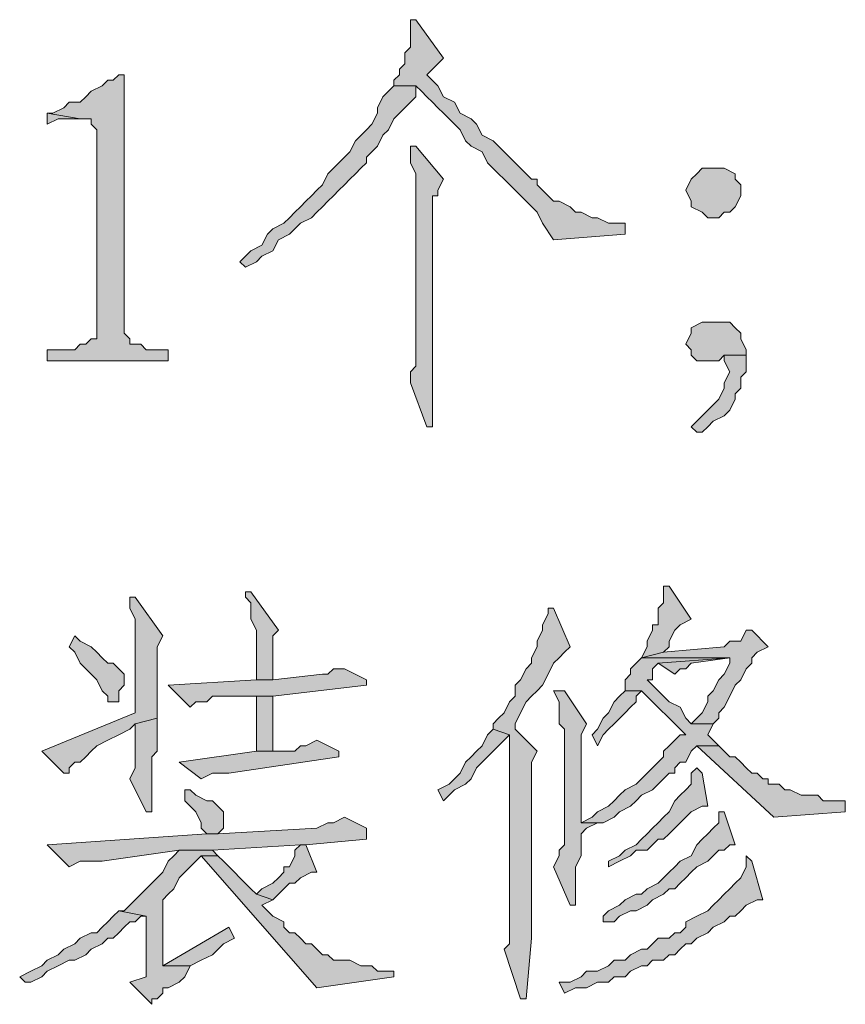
# Model space of a CAD drawing. Extents: x 566443 to 590371, y 3845226 to 3876576.
# Tile 53 of 221: x 586472 to 586478, y 3853860 to 3853868. Entities that reach past the tile are written whole.
import ezdxf

# ---------------------------------------------------------------- set-up
doc = ezdxf.new("R2010")
doc.units = 0
doc.layers.add('C00-00-00', color=7, linetype='CONTINUOUS')

msp = doc.modelspace()

# ---------------------------------------------------------------- hatches: boundary and pattern name
at = {"layer": 'C00-00-00'}
h = msp.add_hatch(color=256, dxfattribs=at)
h.dxf.hatch_style = 2
h.paths.add_polyline_path([(586474.8689, 3853867.7963), (586474.8266, 3853867.7963), (586474.8266, 3853867.7116), (586474.8266, 3853867.5846), (586474.7842, 3853867.5423), (586474.7842, 3853867.4576), (586474.7419, 3853867.4153), (586474.7419, 3853867.3729), (586474.6996, 3853867.3306), (586474.6996, 3853867.2883), (586474.8689, 3853867.2883), (586474.9112, 3853867.2459), (586474.9536, 3853867.2036), (586474.9959, 3853867.1613), (586475.0382, 3853867.1189), (586475.0806, 3853867.0766), (586475.1229, 3853867.0343), (586475.1652, 3853866.9919), (586475.2076, 3853866.9496), (586475.2499, 3853866.8649), (586475.2922, 3853866.8226), (586475.3769, 3853866.7803), (586475.4192, 3853866.6956), (586475.5039, 3853866.6109), (586475.5462, 3853866.5686), (586475.6309, 3853866.4839), (586475.7156, 3853866.3993), (586475.8002, 3853866.3146), (586475.8426, 3853866.2299), (586475.9272, 3853866.1029), (586476.4776, 3853866.1453), (586476.4776, 3853866.2299), (586476.3929, 3853866.2299), (586476.3506, 3853866.2299), (586476.2659, 3853866.2723), (586476.2236, 3853866.2723), (586476.1389, 3853866.3146), (586476.0966, 3853866.3146), (586476.0542, 3853866.3569), (586475.9696, 3853866.3993), (586475.9272, 3853866.3993), (586475.8849, 3853866.4416), (586475.8426, 3853866.4839), (586475.8002, 3853866.5263), (586475.8002, 3853866.5686), (586475.7579, 3853866.5686), (586475.7156, 3853866.6109), (586475.6732, 3853866.6533), (586475.6309, 3853866.6956), (586475.5886, 3853866.7379), (586475.5462, 3853866.7803), (586475.5039, 3853866.8226), (586475.4616, 3853866.8649), (586475.3769, 3853866.9073), (586475.3346, 3853866.9919), (586475.2922, 3853867.0343), (586475.2076, 3853867.0766), (586475.1652, 3853867.1613), (586475.0806, 3853867.2036), (586475.0382, 3853867.2883), (586474.9536, 3853867.3729), (586474.9959, 3853867.4153), (586475.0382, 3853867.4576), (586475.0806, 3853867.4999)])
h = msp.add_hatch(color=256, dxfattribs=at)
h.dxf.hatch_style = 2
h.paths.add_polyline_path([(586472.6252, 3853867.3729), (586472.5829, 3853867.3729), (586472.5406, 3853867.3306), (586472.4982, 3853867.3306), (586472.4559, 3853867.2883), (586472.3712, 3853867.2459), (586472.3289, 3853867.2036), (586472.2866, 3853867.1613), (586472.2019, 3853867.1613), (586472.1596, 3853867.1189), (586472.0749, 3853867.0766), (586472.0326, 3853867.0766), (586472.2866, 3853867.0343), (586472.3712, 3853867.0343), (586472.3712, 3853866.9919), (586472.4136, 3853866.9496), (586472.4136, 3853865.3409), (586472.3712, 3853865.3409), (586472.3289, 3853865.2986), (586472.2866, 3853865.2986), (586472.2442, 3853865.2563), (586472.0326, 3853865.2563), (586472.0326, 3853865.1716), (586472.9639, 3853865.1716), (586472.9639, 3853865.2563), (586472.7946, 3853865.2563), (586472.7522, 3853865.2986), (586472.6676, 3853865.2986), (586472.6676, 3853865.3409), (586472.6252, 3853865.3833)])
h = msp.add_hatch(color=256, dxfattribs=at)
h.dxf.hatch_style = 2
h.paths.add_polyline_path([(586474.6996, 3853867.2883), (586474.6572, 3853867.2459), (586474.6149, 3853867.2036), (586474.5726, 3853867.1189), (586474.5726, 3853867.0766), (586474.5302, 3853866.9919), (586474.4879, 3853866.9496), (586474.4032, 3853866.8649), (586474.3609, 3853866.7803), (586474.3186, 3853866.7379), (586474.2762, 3853866.6956), (586474.2339, 3853866.6533), (586474.1916, 3853866.6109), (586474.1492, 3853866.5263), (586474.1069, 3853866.4839), (586474.0646, 3853866.4416), (586474.0222, 3853866.3993), (586473.9799, 3853866.3569), (586473.9376, 3853866.3146), (586473.8952, 3853866.2723), (586473.8529, 3853866.2299), (586473.7682, 3853866.1876), (586473.7259, 3853866.1453), (586473.6836, 3853866.0606), (586473.5989, 3853866.0183), (586473.5566, 3853865.9759), (586473.5142, 3853865.9336), (586473.5566, 3853865.8913), (586473.6412, 3853865.9336), (586473.6836, 3853865.9759), (586473.7682, 3853866.0183), (586473.8106, 3853866.1029), (586473.8952, 3853866.1453), (586473.9376, 3853866.1876), (586473.9799, 3853866.2299), (586474.0646, 3853866.2723), (586474.1069, 3853866.3146), (586474.1492, 3853866.3569), (586474.1916, 3853866.3993), (586474.2339, 3853866.4416), (586474.2762, 3853866.4839), (586474.3186, 3853866.5263), (586474.3609, 3853866.5686), (586474.4032, 3853866.6109), (586474.4456, 3853866.6533), (586474.4879, 3853866.6956), (586474.4879, 3853866.7379), (586474.5302, 3853866.7803), (586474.5726, 3853866.8226), (586474.6149, 3853866.9073), (586474.6572, 3853866.9496), (586474.6996, 3853867.0343), (586474.7419, 3853867.0766), (586474.7842, 3853867.1189), (586474.8266, 3853867.1613), (586474.8689, 3853867.2036), (586474.8689, 3853867.2883)])
h = msp.add_hatch(color=256, dxfattribs=at)
h.dxf.hatch_style = 2
h.paths.add_polyline_path([(586472.0326, 3853867.0766), (586472.0326, 3853866.9919), (586472.1172, 3853867.0343), (586472.2866, 3853867.0343)])
h = msp.add_hatch(color=256, dxfattribs=at)
h.dxf.hatch_style = 2
h.paths.add_polyline_path([(586474.8689, 3853866.8226), (586474.8266, 3853866.8226), (586474.8266, 3853866.7803), (586474.8266, 3853866.6956), (586474.8689, 3853866.6109), (586474.8689, 3853865.2139), (586474.8689, 3853865.1716), (586474.8689, 3853865.1293), (586474.8266, 3853865.0869), (586474.8266, 3853865.0023), (586474.9536, 3853864.6636), (586474.9959, 3853864.6636), (586474.9959, 3853864.7483), (586474.9959, 3853866.4416), (586475.0382, 3853866.4416), (586475.0382, 3853866.4839), (586475.0806, 3853866.5686)])
h = msp.add_hatch(color=256, dxfattribs=at)
h.dxf.hatch_style = 2
h.paths.add_polyline_path([(586477.1549, 3853866.6533), (586477.0702, 3853866.6533), (586477.0279, 3853866.6109), (586476.9856, 3853866.5686), (586476.9432, 3853866.4839), (586476.9856, 3853866.3993), (586476.9856, 3853866.3569), (586477.0702, 3853866.3146), (586477.1126, 3853866.2723), (586477.1972, 3853866.2723), (586477.2396, 3853866.3146), (586477.2819, 3853866.3146), (586477.3242, 3853866.3569), (586477.3666, 3853866.4416), (586477.3666, 3853866.5263), (586477.3242, 3853866.5686), (586477.3242, 3853866.6109), (586477.2396, 3853866.6533)])
h = msp.add_hatch(color=256, dxfattribs=at)
h.dxf.hatch_style = 2
h.paths.add_polyline_path([(586477.1549, 3853865.4679), (586477.0702, 3853865.4679), (586476.9856, 3853865.4256), (586476.9856, 3853865.3833), (586476.9432, 3853865.2986), (586476.9856, 3853865.2563), (586476.9856, 3853865.2139), (586477.0279, 3853865.1716), (586477.1972, 3853865.1716), (586477.2396, 3853865.2139), (586477.4089, 3853865.2139), (586477.4089, 3853865.2563), (586477.3666, 3853865.3409), (586477.3666, 3853865.3833), (586477.3242, 3853865.4256), (586477.2819, 3853865.4679)])
h = msp.add_hatch(color=256, dxfattribs=at)
h.dxf.hatch_style = 2
h.paths.add_polyline_path([(586477.4089, 3853865.2139), (586477.2396, 3853865.2139), (586477.2396, 3853865.1716), (586477.2819, 3853865.0869), (586477.2396, 3853865.0023), (586477.2396, 3853864.9599), (586477.1972, 3853864.8753), (586477.1549, 3853864.8329), (586477.1126, 3853864.7906), (586477.0702, 3853864.7483), (586477.0279, 3853864.7059), (586476.9856, 3853864.6636), (586477.0279, 3853864.6213), (586477.0702, 3853864.6213), (586477.1126, 3853864.6636), (586477.1549, 3853864.7059), (586477.2396, 3853864.7483), (586477.2819, 3853864.7906), (586477.3242, 3853864.8753), (586477.3242, 3853864.9176), (586477.3666, 3853864.9599), (586477.3666, 3853865.0446), (586477.4089, 3853865.0869), (586477.4089, 3853865.1293)])
h = msp.add_hatch(color=256, dxfattribs=at)
h.dxf.hatch_style = 2
h.paths.add_polyline_path([(586473.5989, 3853863.3936), (586473.5566, 3853863.3936), (586473.5566, 3853863.3513), (586473.5989, 3853863.3089), (586473.5989, 3853863.1819), (586473.6412, 3853863.0973), (586473.6412, 3853862.7163), (586473.7682, 3853862.7163), (586473.7682, 3853863.0549), (586473.8106, 3853863.0973)])
h = msp.add_hatch(color=256, dxfattribs=at)
h.dxf.hatch_style = 2
h.paths.add_polyline_path([(586476.8162, 3853863.4359), (586476.7739, 3853863.4359), (586476.7739, 3853863.3936), (586476.7739, 3853863.3089), (586476.7316, 3853863.2666), (586476.7316, 3853863.1396), (586476.6892, 3853863.1396), (586476.6892, 3853863.0973), (586476.6469, 3853863.0126), (586476.6469, 3853862.9703), (586476.6046, 3853862.8856), (586476.7739, 3853862.9279), (586476.8162, 3853862.9703), (586476.8162, 3853863.0126), (586476.8586, 3853863.0973), (586476.9009, 3853863.1396), (586476.9856, 3853863.1819)])
h = msp.add_hatch(color=256, dxfattribs=at)
h.dxf.hatch_style = 2
h.paths.add_polyline_path([(586472.7099, 3853863.3513), (586472.6676, 3853863.3513), (586472.6676, 3853863.2666), (586472.7099, 3853863.1819), (586472.7099, 3853862.4623), (586471.9902, 3853862.1659), (586472.1596, 3853861.9966), (586472.2019, 3853861.9966), (586472.2019, 3853862.0389), (586472.2442, 3853862.0813), (586472.2866, 3853862.0813), (586472.3289, 3853862.1236), (586472.3712, 3853862.1659), (586472.4136, 3853862.2083), (586472.4982, 3853862.2506), (586472.5829, 3853862.2929), (586472.6676, 3853862.3353), (586472.7099, 3853862.3776), (586472.8792, 3853862.4199), (586472.8792, 3853862.9703), (586472.9216, 3853863.0549)])
h = msp.add_hatch(color=256, dxfattribs=at)
h.dxf.hatch_style = 2
h.paths.add_polyline_path([(586475.8849, 3853863.2666), (586475.8849, 3853863.2243), (586475.8426, 3853863.1396), (586475.8426, 3853863.0973), (586475.8002, 3853863.0126), (586475.8002, 3853862.9703), (586475.7579, 3853862.8856), (586475.7579, 3853862.8433), (586475.7156, 3853862.8009), (586475.6732, 3853862.7163), (586475.6309, 3853862.6739), (586475.6309, 3853862.5893), (586475.5886, 3853862.5469), (586475.5462, 3853862.4623), (586475.5039, 3853862.4199), (586475.4616, 3853862.3776), (586475.4616, 3853862.3353), (586475.5886, 3853862.2929), (586475.5886, 3853862.0389), (586475.5886, 3853861.9543), (586475.5886, 3853860.6843), (586475.5462, 3853860.6419), (586475.6732, 3853860.2609), (586475.7156, 3853860.2609), (586475.7579, 3853860.7266), (586475.7579, 3853862.0813), (586475.8002, 3853862.1659), (586475.6309, 3853862.3353), (586475.6309, 3853862.3776), (586475.6732, 3853862.4623), (586475.7156, 3853862.5469), (586475.7579, 3853862.5893), (586475.8002, 3853862.6316), (586475.8426, 3853862.6739), (586475.8849, 3853862.7586), (586475.9272, 3853862.8433), (586475.9696, 3853862.8856), (586476.0119, 3853862.9279), (586476.0542, 3853862.9703), (586475.9272, 3853863.2666)])
h = msp.add_hatch(color=256, dxfattribs=at)
h.dxf.hatch_style = 2
h.paths.add_polyline_path([(586477.4512, 3853863.0973), (586477.4089, 3853863.0973), (586477.3666, 3853863.0126), (586477.2819, 3853863.0126), (586477.2396, 3853862.9703), (586476.7739, 3853862.9279), (586476.6046, 3853862.8856), (586477.2819, 3853862.8856), (586477.2819, 3853862.8433), (586477.2396, 3853862.7586), (586477.1972, 3853862.7163), (586477.1549, 3853862.6316), (586477.1126, 3853862.5893), (586477.1126, 3853862.5469), (586477.0702, 3853862.4623), (586477.0279, 3853862.4199), (586476.9856, 3853862.3776), (586477.1549, 3853862.3776), (586477.1972, 3853862.4199), (586477.1972, 3853862.4623), (586477.2396, 3853862.5046), (586477.2819, 3853862.5893), (586477.3242, 3853862.6739), (586477.3666, 3853862.7163), (586477.4089, 3853862.8009), (586477.4512, 3853862.8433), (586477.4512, 3853862.8856), (586477.4936, 3853862.9279), (586477.5782, 3853862.9703)])
h = msp.add_hatch(color=256, dxfattribs=at)
h.dxf.hatch_style = 2
h.paths.add_polyline_path([(586472.2442, 3853863.0549), (586472.2019, 3853862.9703), (586472.2442, 3853862.9279), (586472.2866, 3853862.8433), (586472.3289, 3853862.8009), (586472.3712, 3853862.7586), (586472.4136, 3853862.7163), (586472.4559, 3853862.6316), (586472.4982, 3853862.5893), (586472.4982, 3853862.5469), (586472.5829, 3853862.5469), (586472.5829, 3853862.6316), (586472.6252, 3853862.6739), (586472.6252, 3853862.7586), (586472.5829, 3853862.8009), (586472.5406, 3853862.8433), (586472.4982, 3853862.8433), (586472.4559, 3853862.8856), (586472.4136, 3853862.9279), (586472.3712, 3853862.9703), (586472.2866, 3853863.0126)])
h = msp.add_hatch(color=256, dxfattribs=at)
h.dxf.hatch_style = 2
h.paths.add_polyline_path([(586476.6046, 3853862.8856), (586476.5622, 3853862.8433), (586476.5199, 3853862.8009), (586476.5199, 3853862.7586), (586476.4776, 3853862.7163), (586476.4776, 3853862.6316), (586476.6046, 3853862.6316), (586476.9432, 3853862.2929), (586476.9009, 3853862.2929), (586476.8586, 3853862.2506), (586476.8162, 3853862.2083), (586476.7739, 3853862.1659), (586476.7739, 3853862.1236), (586476.7316, 3853862.0813), (586476.6892, 3853862.0389), (586476.6469, 3853861.9966), (586476.6046, 3853861.9543), (586476.5622, 3853861.9119), (586476.4776, 3853861.8696), (586476.4352, 3853861.8273), (586476.3929, 3853861.7849), (586476.3506, 3853861.7426), (586476.2659, 3853861.7003), (586476.2236, 3853861.6579), (586476.1389, 3853861.6156), (586476.2659, 3853861.6156), (586476.3082, 3853861.6156), (586476.3929, 3853861.6579), (586476.4352, 3853861.7003), (586476.5199, 3853861.7426), (586476.5622, 3853861.7849), (586476.6046, 3853861.8273), (586476.6892, 3853861.8696), (586476.7316, 3853861.9119), (586476.7739, 3853861.9543), (586476.8162, 3853861.9966), (586476.8586, 3853861.9966), (586476.8586, 3853862.0389), (586476.9009, 3853862.0813), (586476.9432, 3853862.0813), (586476.9856, 3853862.1659), (586477.0279, 3853862.2083), (586477.1972, 3853862.2083), (586477.1126, 3853862.2929), (586477.1549, 3853862.3776), (586476.9856, 3853862.3776), (586476.9432, 3853862.4199), (586476.9009, 3853862.5046), (586476.8162, 3853862.5469), (586476.7316, 3853862.6316), (586476.6892, 3853862.6739), (586476.6469, 3853862.7163), (586476.6892, 3853862.7163), (586476.6892, 3853862.8009), (586476.7316, 3853862.8433), (586477.2819, 3853862.8856)])
h = msp.add_hatch(color=256, dxfattribs=at)
h.dxf.hatch_style = 2
h.paths.add_polyline_path([(586477.2819, 3853862.8856), (586476.7316, 3853862.8433), (586476.8586, 3853862.7586), (586476.9009, 3853862.8009), (586476.9432, 3853862.8009), (586476.9856, 3853862.8433)])
h = msp.add_hatch(color=256, dxfattribs=at)
h.dxf.hatch_style = 2
h.paths.add_polyline_path([(586474.3186, 3853862.8009), (586474.2339, 3853862.8009), (586474.1916, 3853862.7586), (586474.1492, 3853862.7586), (586473.7682, 3853862.7163), (586473.6412, 3853862.7163), (586472.9639, 3853862.6739), (586473.1332, 3853862.5046), (586473.1756, 3853862.5469), (586473.2602, 3853862.5469), (586473.3026, 3853862.5893), (586473.7682, 3853862.5893), (586474.4879, 3853862.6739), (586474.4879, 3853862.7163)])
h = msp.add_hatch(color=256, dxfattribs=at)
h.dxf.hatch_style = 2
h.paths.add_polyline_path([(586473.7682, 3853862.5893), (586473.6412, 3853862.5893), (586473.6412, 3853862.1659), (586473.7682, 3853862.1659), (586473.7682, 3853862.2083)])
h = msp.add_hatch(color=256, dxfattribs=at)
h.dxf.hatch_style = 2
h.paths.add_polyline_path([(586476.0119, 3853862.6316), (586475.9272, 3853862.6316), (586475.9696, 3853862.5469), (586475.9696, 3853862.3776), (586476.0119, 3853862.3353), (586476.0119, 3853861.4463), (586475.9696, 3853861.4039), (586475.9696, 3853861.3616), (586475.9272, 3853861.2769), (586476.0542, 3853860.9806), (586476.0966, 3853860.9806), (586476.0966, 3853861.2769), (586476.1389, 3853861.3616), (586476.1389, 3853861.5309), (586476.1812, 3853861.5733), (586476.2659, 3853861.6156), (586476.1389, 3853861.6156), (586476.1389, 3853861.6579), (586476.1389, 3853862.2929), (586476.1812, 3853862.3776)])
h = msp.add_hatch(color=256, dxfattribs=at)
h.dxf.hatch_style = 2
h.paths.add_polyline_path([(586476.4776, 3853862.6316), (586476.4352, 3853862.5893), (586476.3929, 3853862.5469), (586476.3506, 3853862.4623), (586476.3082, 3853862.4199), (586476.2659, 3853862.3353), (586476.2236, 3853862.2929), (586476.2659, 3853862.2083), (586476.3082, 3853862.2929), (586476.3506, 3853862.3353), (586476.3929, 3853862.3776), (586476.4776, 3853862.4623), (586476.5199, 3853862.5046), (586476.5622, 3853862.5469), (586476.5622, 3853862.5893), (586476.6046, 3853862.6316)])
h = msp.add_hatch(color=256, dxfattribs=at)
h.dxf.hatch_style = 2
h.paths.add_polyline_path([(586472.8792, 3853862.4199), (586472.7099, 3853862.3776), (586472.7099, 3853862.0389), (586472.6676, 3853861.9543), (586472.7946, 3853861.7003), (586472.8369, 3853861.7003), (586472.8369, 3853861.7849), (586472.8369, 3853862.1236), (586472.8792, 3853862.1659)])
h = msp.add_hatch(color=256, dxfattribs=at)
h.dxf.hatch_style = 2
h.paths.add_polyline_path([(586475.4616, 3853862.3353), (586475.4192, 3853862.2929), (586475.3769, 3853862.2083), (586475.3346, 3853862.1659), (586475.2922, 3853862.1236), (586475.2499, 3853862.0813), (586475.2076, 3853861.9966), (586475.1652, 3853861.9543), (586475.1229, 3853861.9119), (586475.0382, 3853861.8696), (586475.0806, 3853861.7849), (586475.1229, 3853861.8273), (586475.1652, 3853861.8696), (586475.2499, 3853861.9119), (586475.2922, 3853861.9543), (586475.3346, 3853862.0389), (586475.3769, 3853862.0813), (586475.4192, 3853862.1236), (586475.4616, 3853862.1659), (586475.5039, 3853862.2083), (586475.5462, 3853862.2506), (586475.5886, 3853862.2929)])
h = msp.add_hatch(color=256, dxfattribs=at)
h.dxf.hatch_style = 2
h.paths.add_polyline_path([(586474.1069, 3853862.2506), (586474.0222, 3853862.2083), (586473.9799, 3853862.2083), (586473.9376, 3853862.1659), (586473.6412, 3853862.1659), (586473.0486, 3853862.0813), (586473.2179, 3853861.9543), (586473.3026, 3853861.9966), (586473.4296, 3853861.9966), (586474.2762, 3853862.1236), (586474.2762, 3853862.1659)])
h = msp.add_hatch(color=256, dxfattribs=at)
h.dxf.hatch_style = 2
h.paths.add_polyline_path([(586477.1972, 3853862.2083), (586477.0279, 3853862.2083), (586477.6206, 3853861.6579), (586478.1709, 3853861.7003), (586478.1709, 3853861.7849), (586478.0862, 3853861.7849), (586478.0016, 3853861.7849), (586477.9592, 3853861.8273), (586477.8322, 3853861.8273), (586477.7476, 3853861.8696), (586477.7052, 3853861.8696), (586477.6629, 3853861.9119), (586477.5782, 3853861.9119), (586477.5782, 3853861.9543), (586477.5359, 3853861.9543), (586477.4936, 3853861.9966), (586477.4512, 3853861.9966), (586477.4089, 3853862.0389), (586477.3666, 3853862.0813), (586477.3242, 3853862.1236), (586477.2819, 3853862.1236), (586477.2396, 3853862.1659)])
h = msp.add_hatch(color=256, dxfattribs=at)
h.dxf.hatch_style = 2
h.paths.add_polyline_path([(586477.0279, 3853862.0389), (586476.9856, 3853861.9966), (586476.9856, 3853861.9119), (586476.9432, 3853861.8696), (586476.9009, 3853861.8273), (586476.8586, 3853861.7849), (586476.8162, 3853861.7003), (586476.7739, 3853861.6579), (586476.7316, 3853861.6156), (586476.6892, 3853861.5733), (586476.6469, 3853861.5309), (586476.6046, 3853861.4886), (586476.5622, 3853861.4463), (586476.4776, 3853861.4039), (586476.4352, 3853861.3616), (586476.3506, 3853861.3193), (586476.3506, 3853861.2769), (586476.4352, 3853861.3193), (586476.5199, 3853861.3616), (586476.5622, 3853861.4039), (586476.6469, 3853861.4039), (586476.6892, 3853861.4463), (586476.7316, 3853861.4886), (586476.7739, 3853861.4886), (586476.8162, 3853861.5309), (586476.8586, 3853861.5733), (586476.9009, 3853861.6156), (586476.9432, 3853861.6579), (586476.9856, 3853861.7003), (586477.0702, 3853861.7426), (586477.1126, 3853861.7426), (586477.0702, 3853861.9966)])
h = msp.add_hatch(color=256, dxfattribs=at)
h.dxf.hatch_style = 2
h.paths.add_polyline_path([(586473.1332, 3853861.8696), (586473.0909, 3853861.8696), (586473.0909, 3853861.7849), (586473.1332, 3853861.7426), (586473.1756, 3853861.7003), (586473.2179, 3853861.6156), (586473.2179, 3853861.5733), (586473.2602, 3853861.5309), (586473.3449, 3853861.5309), (586473.3872, 3853861.5733), (586473.3872, 3853861.7003), (586473.3449, 3853861.7426), (586473.3026, 3853861.7849), (586473.2602, 3853861.7849), (586473.1756, 3853861.8273)])
h = msp.add_hatch(color=256, dxfattribs=at)
h.dxf.hatch_style = 2
h.paths.add_polyline_path([(586474.3186, 3853861.6579), (586474.2339, 3853861.6156), (586474.1916, 3853861.6156), (586474.1069, 3853861.5733), (586473.3449, 3853861.5309), (586473.2602, 3853861.5309), (586472.0326, 3853861.4463), (586472.2019, 3853861.2769), (586472.2866, 3853861.3193), (586472.4559, 3853861.3193), (586473.0486, 3853861.4039), (586473.3026, 3853861.4039), (586473.9799, 3853861.4463), (586474.0222, 3853861.4463), (586474.4879, 3853861.4886), (586474.4879, 3853861.5733)])
h = msp.add_hatch(color=256, dxfattribs=at)
h.dxf.hatch_style = 2
h.paths.add_polyline_path([(586477.1972, 3853861.7003), (586477.1972, 3853861.6156), (586477.1549, 3853861.5733), (586477.1126, 3853861.5309), (586477.0702, 3853861.4886), (586477.0279, 3853861.4463), (586476.9856, 3853861.3616), (586476.9009, 3853861.3193), (586476.8586, 3853861.2769), (586476.8162, 3853861.2346), (586476.7739, 3853861.1923), (586476.7316, 3853861.1499), (586476.6469, 3853861.1076), (586476.6046, 3853861.0653), (586476.5622, 3853861.0653), (586476.4776, 3853861.0229), (586476.4352, 3853860.9806), (586476.3506, 3853860.9383), (586476.3082, 3853860.8959), (586476.3082, 3853860.8536), (586476.3929, 3853860.8536), (586476.4352, 3853860.8959), (586476.5199, 3853860.9383), (586476.5622, 3853860.9383), (586476.6469, 3853860.9806), (586476.6892, 3853861.0229), (586476.7739, 3853861.0653), (586476.8162, 3853861.1076), (586476.8586, 3853861.1076), (586476.9009, 3853861.1499), (586476.9432, 3853861.1923), (586476.9856, 3853861.2346), (586477.0279, 3853861.2769), (586477.1126, 3853861.3193), (586477.1549, 3853861.3616), (586477.1972, 3853861.4039), (586477.2396, 3853861.4039), (586477.2819, 3853861.4463), (586477.3242, 3853861.4463), (586477.2396, 3853861.7003)])
h = msp.add_hatch(color=256, dxfattribs=at)
h.dxf.hatch_style = 2
h.paths.add_polyline_path([(586474.0222, 3853861.4463), (586473.9799, 3853861.4463), (586473.9376, 3853861.4039), (586473.9376, 3853861.3616), (586473.8952, 3853861.2769), (586473.8529, 3853861.2769), (586473.8529, 3853861.2346), (586473.8106, 3853861.1923), (586473.7682, 3853861.1499), (586473.6836, 3853861.1076), (586473.6412, 3853861.0653), (586473.7682, 3853861.0229), (586473.8106, 3853861.0653), (586473.8529, 3853861.1076), (586473.8952, 3853861.1499), (586473.9376, 3853861.1499), (586473.9799, 3853861.1923), (586474.0646, 3853861.2346), (586474.1069, 3853861.2346)])
h = msp.add_hatch(color=256, dxfattribs=at)
h.dxf.hatch_style = 2
h.paths.add_polyline_path([(586473.3026, 3853861.4039), (586473.0486, 3853861.4039), (586473.0062, 3853861.3616), (586472.9639, 3853861.3193), (586472.9216, 3853861.2346), (586472.8792, 3853861.1923), (586472.8369, 3853861.1499), (586472.7946, 3853861.1076), (586472.7099, 3853861.0229), (586472.6676, 3853860.9806), (586472.6252, 3853860.9383), (586472.5829, 3853860.9383), (586472.7946, 3853860.8959), (586472.7946, 3853860.4303), (586472.6676, 3853860.3879), (586472.8369, 3853860.2186), (586472.8369, 3853860.2609), (586472.8792, 3853860.2609), (586472.9216, 3853860.3033), (586472.9216, 3853860.3456), (586472.9639, 3853860.3456), (586473.0486, 3853860.3879), (586473.0909, 3853860.4303), (586473.1332, 3853860.5149), (586472.9216, 3853860.5149), (586472.9216, 3853861.0229), (586472.9639, 3853861.0653), (586473.0062, 3853861.1076), (586473.0486, 3853861.1923), (586473.0909, 3853861.2346), (586473.1332, 3853861.2769), (586473.1756, 3853861.3193), (586473.2179, 3853861.3616), (586473.3449, 3853861.3616)])
h = msp.add_hatch(color=256, dxfattribs=at)
h.dxf.hatch_style = 2
h.paths.add_polyline_path([(586473.3449, 3853861.3616), (586473.2179, 3853861.3616), (586474.1069, 3853860.3456), (586474.6996, 3853860.4303), (586474.6996, 3853860.4726), (586474.6572, 3853860.4726), (586474.5726, 3853860.4726), (586474.5302, 3853860.5149), (586474.4456, 3853860.5149), (586474.3609, 3853860.5573), (586474.2339, 3853860.5573), (586474.1916, 3853860.5996), (586474.1492, 3853860.5996), (586474.1069, 3853860.6419), (586474.0646, 3853860.6843), (586474.0222, 3853860.6843), (586473.9799, 3853860.7266), (586473.9376, 3853860.7689), (586473.8952, 3853860.7689), (586473.8529, 3853860.8113), (586473.8529, 3853860.8536), (586473.7682, 3853860.8959), (586473.7259, 3853860.9383), (586473.6836, 3853860.9806), (586473.7682, 3853861.0229), (586473.6412, 3853861.0653), (586473.5989, 3853861.1076), (586473.5142, 3853861.1923), (586473.4719, 3853861.2346), (586473.3872, 3853861.3193)])
h = msp.add_hatch(color=256, dxfattribs=at)
h.dxf.hatch_style = 2
h.paths.add_polyline_path([(586477.4089, 3853861.3616), (586477.4089, 3853861.2769), (586477.3666, 3853861.1923), (586477.3242, 3853861.1499), (586477.2819, 3853861.1076), (586477.2396, 3853861.0653), (586477.1972, 3853861.0229), (586477.1549, 3853860.9806), (586477.1126, 3853860.9383), (586477.0279, 3853860.8959), (586476.9432, 3853860.8536), (586476.9432, 3853860.8113), (586476.9009, 3853860.7689), (586476.8586, 3853860.7689), (586476.8162, 3853860.7266), (586476.7316, 3853860.7266), (586476.6892, 3853860.6843), (586476.6469, 3853860.6419), (586476.6046, 3853860.6419), (586476.5199, 3853860.5996), (586476.4776, 3853860.5573), (586476.3929, 3853860.5573), (586476.3506, 3853860.5149), (586476.2659, 3853860.4726), (586476.1812, 3853860.4726), (586476.1389, 3853860.4303), (586476.0542, 3853860.3879), (586475.9696, 3853860.3879), (586476.0119, 3853860.3033), (586476.0966, 3853860.3456), (586476.1812, 3853860.3456), (586476.2659, 3853860.3879), (586476.3506, 3853860.3879), (586476.3929, 3853860.4303), (586476.4776, 3853860.4303), (586476.5199, 3853860.4726), (586476.6046, 3853860.5149), (586476.6469, 3853860.5149), (586476.6892, 3853860.5573), (586476.7739, 3853860.5573), (586476.8162, 3853860.5996), (586476.8586, 3853860.5996), (586476.9009, 3853860.6419), (586476.9432, 3853860.6843), (586476.9856, 3853860.6843), (586477.0279, 3853860.7266), (586477.1126, 3853860.7689), (586477.1549, 3853860.8113), (586477.2396, 3853860.8536), (586477.2819, 3853860.8959), (586477.3242, 3853860.8959), (586477.3666, 3853860.9383), (586477.4089, 3853860.9806), (586477.4936, 3853861.0229), (586477.5359, 3853861.0229), (586477.4512, 3853861.3193)])
h = msp.add_hatch(color=256, dxfattribs=at)
h.dxf.hatch_style = 2
h.paths.add_polyline_path([(586472.5829, 3853860.9383), (586472.5406, 3853860.8959), (586472.4982, 3853860.8536), (586472.4559, 3853860.8113), (586472.4136, 3853860.7689), (586472.3712, 3853860.7689), (586472.2866, 3853860.7266), (586472.2442, 3853860.6843), (586472.1596, 3853860.6419), (586472.1172, 3853860.5996), (586472.0326, 3853860.5573), (586471.9902, 3853860.5149), (586471.9056, 3853860.4726), (586471.8209, 3853860.4303), (586471.8632, 3853860.3879), (586471.9056, 3853860.3879), (586471.9902, 3853860.4303), (586472.0326, 3853860.4726), (586472.1172, 3853860.5149), (586472.2019, 3853860.5573), (586472.2442, 3853860.5573), (586472.3289, 3853860.5996), (586472.3712, 3853860.6419), (586472.4559, 3853860.6843), (586472.4982, 3853860.7266), (586472.5406, 3853860.7266), (586472.5829, 3853860.7689), (586472.6252, 3853860.8113), (586472.6676, 3853860.8536), (586472.7099, 3853860.8536), (586472.7522, 3853860.8959), (586472.7946, 3853860.8959)])
h = msp.add_hatch(color=256, dxfattribs=at)
h.dxf.hatch_style = 2
h.paths.add_polyline_path([(586473.4296, 3853860.8113), (586472.9216, 3853860.5149), (586473.1332, 3853860.5149), (586473.2179, 3853860.5573), (586473.3026, 3853860.5996), (586473.3872, 3853860.6843), (586473.4719, 3853860.7266)])

# ---------------------------------------------------------------- linework, layer by layer
at = {"layer": 'C00-00-00', "lineweight": 0}
for points in [[(586474.8689, 3853867.7963), (586474.8266, 3853867.7963), (586474.8266, 3853867.7116), (586474.8266, 3853867.5846), (586474.7842, 3853867.5423), (586474.7842, 3853867.4576), (586474.7419, 3853867.4153), (586474.7419, 3853867.3729), (586474.6996, 3853867.3306), (586474.6996, 3853867.2883), (586474.8689, 3853867.2883), (586474.9112, 3853867.2459), (586474.9536, 3853867.2036), (586474.9959, 3853867.1613), (586475.0382, 3853867.1189), (586475.0806, 3853867.0766), (586475.1229, 3853867.0343), (586475.1652, 3853866.9919), (586475.2076, 3853866.9496), (586475.2499, 3853866.8649), (586475.2922, 3853866.8226), (586475.3769, 3853866.7803), (586475.4192, 3853866.6956), (586475.5039, 3853866.6109), (586475.5462, 3853866.5686), (586475.6309, 3853866.4839), (586475.7156, 3853866.3993), (586475.8002, 3853866.3146), (586475.8426, 3853866.2299), (586475.9272, 3853866.1029), (586476.4776, 3853866.1453), (586476.4776, 3853866.2299), (586476.3929, 3853866.2299), (586476.3506, 3853866.2299), (586476.2659, 3853866.2723), (586476.2236, 3853866.2723), (586476.1389, 3853866.3146), (586476.0966, 3853866.3146), (586476.0542, 3853866.3569), (586475.9696, 3853866.3993), (586475.9272, 3853866.3993), (586475.8849, 3853866.4416), (586475.8426, 3853866.4839), (586475.8002, 3853866.5263), (586475.8002, 3853866.5686), (586475.7579, 3853866.5686), (586475.7156, 3853866.6109), (586475.6732, 3853866.6533), (586475.6309, 3853866.6956), (586475.5886, 3853866.7379), (586475.5462, 3853866.7803), (586475.5039, 3853866.8226), (586475.4616, 3853866.8649), (586475.3769, 3853866.9073), (586475.3346, 3853866.9919), (586475.2922, 3853867.0343), (586475.2076, 3853867.0766), (586475.1652, 3853867.1613), (586475.0806, 3853867.2036), (586475.0382, 3853867.2883), (586474.9536, 3853867.3729), (586474.9959, 3853867.4153), (586475.0382, 3853867.4576), (586475.0806, 3853867.4999)], [(586472.6252, 3853867.3729), (586472.5829, 3853867.3729), (586472.5406, 3853867.3306), (586472.4982, 3853867.3306), (586472.4559, 3853867.2883), (586472.3712, 3853867.2459), (586472.3289, 3853867.2036), (586472.2866, 3853867.1613), (586472.2019, 3853867.1613), (586472.1596, 3853867.1189), (586472.0749, 3853867.0766), (586472.0326, 3853867.0766), (586472.2866, 3853867.0343), (586472.3712, 3853867.0343), (586472.3712, 3853866.9919), (586472.4136, 3853866.9496), (586472.4136, 3853865.3409), (586472.3712, 3853865.3409), (586472.3289, 3853865.2986), (586472.2866, 3853865.2986), (586472.2442, 3853865.2563), (586472.0326, 3853865.2563), (586472.0326, 3853865.1716), (586472.9639, 3853865.1716), (586472.9639, 3853865.2563), (586472.7946, 3853865.2563), (586472.7522, 3853865.2986), (586472.6676, 3853865.2986), (586472.6676, 3853865.3409), (586472.6252, 3853865.3833)], [(586474.6996, 3853867.2883), (586474.6572, 3853867.2459), (586474.6149, 3853867.2036), (586474.5726, 3853867.1189), (586474.5726, 3853867.0766), (586474.5302, 3853866.9919), (586474.4879, 3853866.9496), (586474.4032, 3853866.8649), (586474.3609, 3853866.7803), (586474.3186, 3853866.7379), (586474.2762, 3853866.6956), (586474.2339, 3853866.6533), (586474.1916, 3853866.6109), (586474.1492, 3853866.5263), (586474.1069, 3853866.4839), (586474.0646, 3853866.4416), (586474.0222, 3853866.3993), (586473.9799, 3853866.3569), (586473.9376, 3853866.3146), (586473.8952, 3853866.2723), (586473.8529, 3853866.2299), (586473.7682, 3853866.1876), (586473.7259, 3853866.1453), (586473.6836, 3853866.0606), (586473.5989, 3853866.0183), (586473.5566, 3853865.9759), (586473.5142, 3853865.9336), (586473.5566, 3853865.8913), (586473.6412, 3853865.9336), (586473.6836, 3853865.9759), (586473.7682, 3853866.0183), (586473.8106, 3853866.1029), (586473.8952, 3853866.1453), (586473.9376, 3853866.1876), (586473.9799, 3853866.2299), (586474.0646, 3853866.2723), (586474.1069, 3853866.3146), (586474.1492, 3853866.3569), (586474.1916, 3853866.3993), (586474.2339, 3853866.4416), (586474.2762, 3853866.4839), (586474.3186, 3853866.5263), (586474.3609, 3853866.5686), (586474.4032, 3853866.6109), (586474.4456, 3853866.6533), (586474.4879, 3853866.6956), (586474.4879, 3853866.7379), (586474.5302, 3853866.7803), (586474.5726, 3853866.8226), (586474.6149, 3853866.9073), (586474.6572, 3853866.9496), (586474.6996, 3853867.0343), (586474.7419, 3853867.0766), (586474.7842, 3853867.1189), (586474.8266, 3853867.1613), (586474.8689, 3853867.2036), (586474.8689, 3853867.2883)], [(586472.0326, 3853867.0766), (586472.0326, 3853866.9919), (586472.1172, 3853867.0343), (586472.2866, 3853867.0343)], [(586474.8689, 3853866.8226), (586474.8266, 3853866.8226), (586474.8266, 3853866.7803), (586474.8266, 3853866.6956), (586474.8689, 3853866.6109), (586474.8689, 3853865.2139), (586474.8689, 3853865.1716), (586474.8689, 3853865.1293), (586474.8266, 3853865.0869), (586474.8266, 3853865.0023), (586474.9536, 3853864.6636), (586474.9959, 3853864.6636), (586474.9959, 3853864.7483), (586474.9959, 3853866.4416), (586475.0382, 3853866.4416), (586475.0382, 3853866.4839), (586475.0806, 3853866.5686)], [(586477.1549, 3853866.6533), (586477.0702, 3853866.6533), (586477.0279, 3853866.6109), (586476.9856, 3853866.5686), (586476.9432, 3853866.4839), (586476.9856, 3853866.3993), (586476.9856, 3853866.3569), (586477.0702, 3853866.3146), (586477.1126, 3853866.2723), (586477.1972, 3853866.2723), (586477.2396, 3853866.3146), (586477.2819, 3853866.3146), (586477.3242, 3853866.3569), (586477.3666, 3853866.4416), (586477.3666, 3853866.5263), (586477.3242, 3853866.5686), (586477.3242, 3853866.6109), (586477.2396, 3853866.6533)], [(586477.1549, 3853865.4679), (586477.0702, 3853865.4679), (586476.9856, 3853865.4256), (586476.9856, 3853865.3833), (586476.9432, 3853865.2986), (586476.9856, 3853865.2563), (586476.9856, 3853865.2139), (586477.0279, 3853865.1716), (586477.1972, 3853865.1716), (586477.2396, 3853865.2139), (586477.4089, 3853865.2139), (586477.4089, 3853865.2563), (586477.3666, 3853865.3409), (586477.3666, 3853865.3833), (586477.3242, 3853865.4256), (586477.2819, 3853865.4679)], [(586477.4089, 3853865.2139), (586477.2396, 3853865.2139), (586477.2396, 3853865.1716), (586477.2819, 3853865.0869), (586477.2396, 3853865.0023), (586477.2396, 3853864.9599), (586477.1972, 3853864.8753), (586477.1549, 3853864.8329), (586477.1126, 3853864.7906), (586477.0702, 3853864.7483), (586477.0279, 3853864.7059), (586476.9856, 3853864.6636), (586477.0279, 3853864.6213), (586477.0702, 3853864.6213), (586477.1126, 3853864.6636), (586477.1549, 3853864.7059), (586477.2396, 3853864.7483), (586477.2819, 3853864.7906), (586477.3242, 3853864.8753), (586477.3242, 3853864.9176), (586477.3666, 3853864.9599), (586477.3666, 3853865.0446), (586477.4089, 3853865.0869), (586477.4089, 3853865.1293)], [(586473.5989, 3853863.3936), (586473.5566, 3853863.3936), (586473.5566, 3853863.3513), (586473.5989, 3853863.3089), (586473.5989, 3853863.1819), (586473.6412, 3853863.0973), (586473.6412, 3853862.7163), (586473.7682, 3853862.7163), (586473.7682, 3853863.0549), (586473.8106, 3853863.0973)], [(586476.8162, 3853863.4359), (586476.7739, 3853863.4359), (586476.7739, 3853863.3936), (586476.7739, 3853863.3089), (586476.7316, 3853863.2666), (586476.7316, 3853863.1396), (586476.6892, 3853863.1396), (586476.6892, 3853863.0973), (586476.6469, 3853863.0126), (586476.6469, 3853862.9703), (586476.6046, 3853862.8856), (586476.7739, 3853862.9279), (586476.8162, 3853862.9703), (586476.8162, 3853863.0126), (586476.8586, 3853863.0973), (586476.9009, 3853863.1396), (586476.9856, 3853863.1819)], [(586472.7099, 3853863.3513), (586472.6676, 3853863.3513), (586472.6676, 3853863.2666), (586472.7099, 3853863.1819), (586472.7099, 3853862.4623), (586471.9902, 3853862.1659), (586472.1596, 3853861.9966), (586472.2019, 3853861.9966), (586472.2019, 3853862.0389), (586472.2442, 3853862.0813), (586472.2866, 3853862.0813), (586472.3289, 3853862.1236), (586472.3712, 3853862.1659), (586472.4136, 3853862.2083), (586472.4982, 3853862.2506), (586472.5829, 3853862.2929), (586472.6676, 3853862.3353), (586472.7099, 3853862.3776), (586472.8792, 3853862.4199), (586472.8792, 3853862.9703), (586472.9216, 3853863.0549)], [(586475.8849, 3853863.2666), (586475.8849, 3853863.2243), (586475.8426, 3853863.1396), (586475.8426, 3853863.0973), (586475.8002, 3853863.0126), (586475.8002, 3853862.9703), (586475.7579, 3853862.8856), (586475.7579, 3853862.8433), (586475.7156, 3853862.8009), (586475.6732, 3853862.7163), (586475.6309, 3853862.6739), (586475.6309, 3853862.5893), (586475.5886, 3853862.5469), (586475.5462, 3853862.4623), (586475.5039, 3853862.4199), (586475.4616, 3853862.3776), (586475.4616, 3853862.3353), (586475.5886, 3853862.2929), (586475.5886, 3853862.0389), (586475.5886, 3853861.9543), (586475.5886, 3853860.6843), (586475.5462, 3853860.6419), (586475.6732, 3853860.2609), (586475.7156, 3853860.2609), (586475.7579, 3853860.7266), (586475.7579, 3853862.0813), (586475.8002, 3853862.1659), (586475.6309, 3853862.3353), (586475.6309, 3853862.3776), (586475.6732, 3853862.4623), (586475.7156, 3853862.5469), (586475.7579, 3853862.5893), (586475.8002, 3853862.6316), (586475.8426, 3853862.6739), (586475.8849, 3853862.7586), (586475.9272, 3853862.8433), (586475.9696, 3853862.8856), (586476.0119, 3853862.9279), (586476.0542, 3853862.9703), (586475.9272, 3853863.2666)], [(586477.4512, 3853863.0973), (586477.4089, 3853863.0973), (586477.3666, 3853863.0126), (586477.2819, 3853863.0126), (586477.2396, 3853862.9703), (586476.7739, 3853862.9279), (586476.6046, 3853862.8856), (586477.2819, 3853862.8856), (586477.2819, 3853862.8433), (586477.2396, 3853862.7586), (586477.1972, 3853862.7163), (586477.1549, 3853862.6316), (586477.1126, 3853862.5893), (586477.1126, 3853862.5469), (586477.0702, 3853862.4623), (586477.0279, 3853862.4199), (586476.9856, 3853862.3776), (586477.1549, 3853862.3776), (586477.1972, 3853862.4199), (586477.1972, 3853862.4623), (586477.2396, 3853862.5046), (586477.2819, 3853862.5893), (586477.3242, 3853862.6739), (586477.3666, 3853862.7163), (586477.4089, 3853862.8009), (586477.4512, 3853862.8433), (586477.4512, 3853862.8856), (586477.4936, 3853862.9279), (586477.5782, 3853862.9703)], [(586472.2442, 3853863.0549), (586472.2019, 3853862.9703), (586472.2442, 3853862.9279), (586472.2866, 3853862.8433), (586472.3289, 3853862.8009), (586472.3712, 3853862.7586), (586472.4136, 3853862.7163), (586472.4559, 3853862.6316), (586472.4982, 3853862.5893), (586472.4982, 3853862.5469), (586472.5829, 3853862.5469), (586472.5829, 3853862.6316), (586472.6252, 3853862.6739), (586472.6252, 3853862.7586), (586472.5829, 3853862.8009), (586472.5406, 3853862.8433), (586472.4982, 3853862.8433), (586472.4559, 3853862.8856), (586472.4136, 3853862.9279), (586472.3712, 3853862.9703), (586472.2866, 3853863.0126)], [(586476.6046, 3853862.8856), (586476.5622, 3853862.8433), (586476.5199, 3853862.8009), (586476.5199, 3853862.7586), (586476.4776, 3853862.7163), (586476.4776, 3853862.6316), (586476.6046, 3853862.6316), (586476.9432, 3853862.2929), (586476.9009, 3853862.2929), (586476.8586, 3853862.2506), (586476.8162, 3853862.2083), (586476.7739, 3853862.1659), (586476.7739, 3853862.1236), (586476.7316, 3853862.0813), (586476.6892, 3853862.0389), (586476.6469, 3853861.9966), (586476.6046, 3853861.9543), (586476.5622, 3853861.9119), (586476.4776, 3853861.8696), (586476.4352, 3853861.8273), (586476.3929, 3853861.7849), (586476.3506, 3853861.7426), (586476.2659, 3853861.7003), (586476.2236, 3853861.6579), (586476.1389, 3853861.6156), (586476.2659, 3853861.6156), (586476.3082, 3853861.6156), (586476.3929, 3853861.6579), (586476.4352, 3853861.7003), (586476.5199, 3853861.7426), (586476.5622, 3853861.7849), (586476.6046, 3853861.8273), (586476.6892, 3853861.8696), (586476.7316, 3853861.9119), (586476.7739, 3853861.9543), (586476.8162, 3853861.9966), (586476.8586, 3853861.9966), (586476.8586, 3853862.0389), (586476.9009, 3853862.0813), (586476.9432, 3853862.0813), (586476.9856, 3853862.1659), (586477.0279, 3853862.2083), (586477.1972, 3853862.2083), (586477.1126, 3853862.2929), (586477.1549, 3853862.3776), (586476.9856, 3853862.3776), (586476.9432, 3853862.4199), (586476.9009, 3853862.5046), (586476.8162, 3853862.5469), (586476.7316, 3853862.6316), (586476.6892, 3853862.6739), (586476.6469, 3853862.7163), (586476.6892, 3853862.7163), (586476.6892, 3853862.8009), (586476.7316, 3853862.8433), (586477.2819, 3853862.8856)], [(586477.2819, 3853862.8856), (586476.7316, 3853862.8433), (586476.8586, 3853862.7586), (586476.9009, 3853862.8009), (586476.9432, 3853862.8009), (586476.9856, 3853862.8433)], [(586474.3186, 3853862.8009), (586474.2339, 3853862.8009), (586474.1916, 3853862.7586), (586474.1492, 3853862.7586), (586473.7682, 3853862.7163), (586473.6412, 3853862.7163), (586472.9639, 3853862.6739), (586473.1332, 3853862.5046), (586473.1756, 3853862.5469), (586473.2602, 3853862.5469), (586473.3026, 3853862.5893), (586473.7682, 3853862.5893), (586474.4879, 3853862.6739), (586474.4879, 3853862.7163)], [(586473.7682, 3853862.5893), (586473.6412, 3853862.5893), (586473.6412, 3853862.1659), (586473.7682, 3853862.1659), (586473.7682, 3853862.2083)], [(586476.0119, 3853862.6316), (586475.9272, 3853862.6316), (586475.9696, 3853862.5469), (586475.9696, 3853862.3776), (586476.0119, 3853862.3353), (586476.0119, 3853861.4463), (586475.9696, 3853861.4039), (586475.9696, 3853861.3616), (586475.9272, 3853861.2769), (586476.0542, 3853860.9806), (586476.0966, 3853860.9806), (586476.0966, 3853861.2769), (586476.1389, 3853861.3616), (586476.1389, 3853861.5309), (586476.1812, 3853861.5733), (586476.2659, 3853861.6156), (586476.1389, 3853861.6156), (586476.1389, 3853861.6579), (586476.1389, 3853862.2929), (586476.1812, 3853862.3776)], [(586476.4776, 3853862.6316), (586476.4352, 3853862.5893), (586476.3929, 3853862.5469), (586476.3506, 3853862.4623), (586476.3082, 3853862.4199), (586476.2659, 3853862.3353), (586476.2236, 3853862.2929), (586476.2659, 3853862.2083), (586476.3082, 3853862.2929), (586476.3506, 3853862.3353), (586476.3929, 3853862.3776), (586476.4776, 3853862.4623), (586476.5199, 3853862.5046), (586476.5622, 3853862.5469), (586476.5622, 3853862.5893), (586476.6046, 3853862.6316)], [(586472.8792, 3853862.4199), (586472.7099, 3853862.3776), (586472.7099, 3853862.0389), (586472.6676, 3853861.9543), (586472.7946, 3853861.7003), (586472.8369, 3853861.7003), (586472.8369, 3853861.7849), (586472.8369, 3853862.1236), (586472.8792, 3853862.1659)], [(586475.4616, 3853862.3353), (586475.4192, 3853862.2929), (586475.3769, 3853862.2083), (586475.3346, 3853862.1659), (586475.2922, 3853862.1236), (586475.2499, 3853862.0813), (586475.2076, 3853861.9966), (586475.1652, 3853861.9543), (586475.1229, 3853861.9119), (586475.0382, 3853861.8696), (586475.0806, 3853861.7849), (586475.1229, 3853861.8273), (586475.1652, 3853861.8696), (586475.2499, 3853861.9119), (586475.2922, 3853861.9543), (586475.3346, 3853862.0389), (586475.3769, 3853862.0813), (586475.4192, 3853862.1236), (586475.4616, 3853862.1659), (586475.5039, 3853862.2083), (586475.5462, 3853862.2506), (586475.5886, 3853862.2929)], [(586474.1069, 3853862.2506), (586474.0222, 3853862.2083), (586473.9799, 3853862.2083), (586473.9376, 3853862.1659), (586473.6412, 3853862.1659), (586473.0486, 3853862.0813), (586473.2179, 3853861.9543), (586473.3026, 3853861.9966), (586473.4296, 3853861.9966), (586474.2762, 3853862.1236), (586474.2762, 3853862.1659)], [(586477.1972, 3853862.2083), (586477.0279, 3853862.2083), (586477.6206, 3853861.6579), (586478.1709, 3853861.7003), (586478.1709, 3853861.7849), (586478.0862, 3853861.7849), (586478.0016, 3853861.7849), (586477.9592, 3853861.8273), (586477.8322, 3853861.8273), (586477.7476, 3853861.8696), (586477.7052, 3853861.8696), (586477.6629, 3853861.9119), (586477.5782, 3853861.9119), (586477.5782, 3853861.9543), (586477.5359, 3853861.9543), (586477.4936, 3853861.9966), (586477.4512, 3853861.9966), (586477.4089, 3853862.0389), (586477.3666, 3853862.0813), (586477.3242, 3853862.1236), (586477.2819, 3853862.1236), (586477.2396, 3853862.1659)], [(586477.0279, 3853862.0389), (586476.9856, 3853861.9966), (586476.9856, 3853861.9119), (586476.9432, 3853861.8696), (586476.9009, 3853861.8273), (586476.8586, 3853861.7849), (586476.8162, 3853861.7003), (586476.7739, 3853861.6579), (586476.7316, 3853861.6156), (586476.6892, 3853861.5733), (586476.6469, 3853861.5309), (586476.6046, 3853861.4886), (586476.5622, 3853861.4463), (586476.4776, 3853861.4039), (586476.4352, 3853861.3616), (586476.3506, 3853861.3193), (586476.3506, 3853861.2769), (586476.4352, 3853861.3193), (586476.5199, 3853861.3616), (586476.5622, 3853861.4039), (586476.6469, 3853861.4039), (586476.6892, 3853861.4463), (586476.7316, 3853861.4886), (586476.7739, 3853861.4886), (586476.8162, 3853861.5309), (586476.8586, 3853861.5733), (586476.9009, 3853861.6156), (586476.9432, 3853861.6579), (586476.9856, 3853861.7003), (586477.0702, 3853861.7426), (586477.1126, 3853861.7426), (586477.0702, 3853861.9966)], [(586473.1332, 3853861.8696), (586473.0909, 3853861.8696), (586473.0909, 3853861.7849), (586473.1332, 3853861.7426), (586473.1756, 3853861.7003), (586473.2179, 3853861.6156), (586473.2179, 3853861.5733), (586473.2602, 3853861.5309), (586473.3449, 3853861.5309), (586473.3872, 3853861.5733), (586473.3872, 3853861.7003), (586473.3449, 3853861.7426), (586473.3026, 3853861.7849), (586473.2602, 3853861.7849), (586473.1756, 3853861.8273)], [(586474.3186, 3853861.6579), (586474.2339, 3853861.6156), (586474.1916, 3853861.6156), (586474.1069, 3853861.5733), (586473.3449, 3853861.5309), (586473.2602, 3853861.5309), (586472.0326, 3853861.4463), (586472.2019, 3853861.2769), (586472.2866, 3853861.3193), (586472.4559, 3853861.3193), (586473.0486, 3853861.4039), (586473.3026, 3853861.4039), (586473.9799, 3853861.4463), (586474.0222, 3853861.4463), (586474.4879, 3853861.4886), (586474.4879, 3853861.5733)], [(586477.1972, 3853861.7003), (586477.1972, 3853861.6156), (586477.1549, 3853861.5733), (586477.1126, 3853861.5309), (586477.0702, 3853861.4886), (586477.0279, 3853861.4463), (586476.9856, 3853861.3616), (586476.9009, 3853861.3193), (586476.8586, 3853861.2769), (586476.8162, 3853861.2346), (586476.7739, 3853861.1923), (586476.7316, 3853861.1499), (586476.6469, 3853861.1076), (586476.6046, 3853861.0653), (586476.5622, 3853861.0653), (586476.4776, 3853861.0229), (586476.4352, 3853860.9806), (586476.3506, 3853860.9383), (586476.3082, 3853860.8959), (586476.3082, 3853860.8536), (586476.3929, 3853860.8536), (586476.4352, 3853860.8959), (586476.5199, 3853860.9383), (586476.5622, 3853860.9383), (586476.6469, 3853860.9806), (586476.6892, 3853861.0229), (586476.7739, 3853861.0653), (586476.8162, 3853861.1076), (586476.8586, 3853861.1076), (586476.9009, 3853861.1499), (586476.9432, 3853861.1923), (586476.9856, 3853861.2346), (586477.0279, 3853861.2769), (586477.1126, 3853861.3193), (586477.1549, 3853861.3616), (586477.1972, 3853861.4039), (586477.2396, 3853861.4039), (586477.2819, 3853861.4463), (586477.3242, 3853861.4463), (586477.2396, 3853861.7003)], [(586474.0222, 3853861.4463), (586473.9799, 3853861.4463), (586473.9376, 3853861.4039), (586473.9376, 3853861.3616), (586473.8952, 3853861.2769), (586473.8529, 3853861.2769), (586473.8529, 3853861.2346), (586473.8106, 3853861.1923), (586473.7682, 3853861.1499), (586473.6836, 3853861.1076), (586473.6412, 3853861.0653), (586473.7682, 3853861.0229), (586473.8106, 3853861.0653), (586473.8529, 3853861.1076), (586473.8952, 3853861.1499), (586473.9376, 3853861.1499), (586473.9799, 3853861.1923), (586474.0646, 3853861.2346), (586474.1069, 3853861.2346)], [(586473.3026, 3853861.4039), (586473.0486, 3853861.4039), (586473.0062, 3853861.3616), (586472.9639, 3853861.3193), (586472.9216, 3853861.2346), (586472.8792, 3853861.1923), (586472.8369, 3853861.1499), (586472.7946, 3853861.1076), (586472.7099, 3853861.0229), (586472.6676, 3853860.9806), (586472.6252, 3853860.9383), (586472.5829, 3853860.9383), (586472.7946, 3853860.8959), (586472.7946, 3853860.4303), (586472.6676, 3853860.3879), (586472.8369, 3853860.2186), (586472.8369, 3853860.2609), (586472.8792, 3853860.2609), (586472.9216, 3853860.3033), (586472.9216, 3853860.3456), (586472.9639, 3853860.3456), (586473.0486, 3853860.3879), (586473.0909, 3853860.4303), (586473.1332, 3853860.5149), (586472.9216, 3853860.5149), (586472.9216, 3853861.0229), (586472.9639, 3853861.0653), (586473.0062, 3853861.1076), (586473.0486, 3853861.1923), (586473.0909, 3853861.2346), (586473.1332, 3853861.2769), (586473.1756, 3853861.3193), (586473.2179, 3853861.3616), (586473.3449, 3853861.3616)], [(586473.3449, 3853861.3616), (586473.2179, 3853861.3616), (586474.1069, 3853860.3456), (586474.6996, 3853860.4303), (586474.6996, 3853860.4726), (586474.6572, 3853860.4726), (586474.5726, 3853860.4726), (586474.5302, 3853860.5149), (586474.4456, 3853860.5149), (586474.3609, 3853860.5573), (586474.2339, 3853860.5573), (586474.1916, 3853860.5996), (586474.1492, 3853860.5996), (586474.1069, 3853860.6419), (586474.0646, 3853860.6843), (586474.0222, 3853860.6843), (586473.9799, 3853860.7266), (586473.9376, 3853860.7689), (586473.8952, 3853860.7689), (586473.8529, 3853860.8113), (586473.8529, 3853860.8536), (586473.7682, 3853860.8959), (586473.7259, 3853860.9383), (586473.6836, 3853860.9806), (586473.7682, 3853861.0229), (586473.6412, 3853861.0653), (586473.5989, 3853861.1076), (586473.5142, 3853861.1923), (586473.4719, 3853861.2346), (586473.3872, 3853861.3193)], [(586477.4089, 3853861.3616), (586477.4089, 3853861.2769), (586477.3666, 3853861.1923), (586477.3242, 3853861.1499), (586477.2819, 3853861.1076), (586477.2396, 3853861.0653), (586477.1972, 3853861.0229), (586477.1549, 3853860.9806), (586477.1126, 3853860.9383), (586477.0279, 3853860.8959), (586476.9432, 3853860.8536), (586476.9432, 3853860.8113), (586476.9009, 3853860.7689), (586476.8586, 3853860.7689), (586476.8162, 3853860.7266), (586476.7316, 3853860.7266), (586476.6892, 3853860.6843), (586476.6469, 3853860.6419), (586476.6046, 3853860.6419), (586476.5199, 3853860.5996), (586476.4776, 3853860.5573), (586476.3929, 3853860.5573), (586476.3506, 3853860.5149), (586476.2659, 3853860.4726), (586476.1812, 3853860.4726), (586476.1389, 3853860.4303), (586476.0542, 3853860.3879), (586475.9696, 3853860.3879), (586476.0119, 3853860.3033), (586476.0966, 3853860.3456), (586476.1812, 3853860.3456), (586476.2659, 3853860.3879), (586476.3506, 3853860.3879), (586476.3929, 3853860.4303), (586476.4776, 3853860.4303), (586476.5199, 3853860.4726), (586476.6046, 3853860.5149), (586476.6469, 3853860.5149), (586476.6892, 3853860.5573), (586476.7739, 3853860.5573), (586476.8162, 3853860.5996), (586476.8586, 3853860.5996), (586476.9009, 3853860.6419), (586476.9432, 3853860.6843), (586476.9856, 3853860.6843), (586477.0279, 3853860.7266), (586477.1126, 3853860.7689), (586477.1549, 3853860.8113), (586477.2396, 3853860.8536), (586477.2819, 3853860.8959), (586477.3242, 3853860.8959), (586477.3666, 3853860.9383), (586477.4089, 3853860.9806), (586477.4936, 3853861.0229), (586477.5359, 3853861.0229), (586477.4512, 3853861.3193)], [(586472.5829, 3853860.9383), (586472.5406, 3853860.8959), (586472.4982, 3853860.8536), (586472.4559, 3853860.8113), (586472.4136, 3853860.7689), (586472.3712, 3853860.7689), (586472.2866, 3853860.7266), (586472.2442, 3853860.6843), (586472.1596, 3853860.6419), (586472.1172, 3853860.5996), (586472.0326, 3853860.5573), (586471.9902, 3853860.5149), (586471.9056, 3853860.4726), (586471.8209, 3853860.4303), (586471.8632, 3853860.3879), (586471.9056, 3853860.3879), (586471.9902, 3853860.4303), (586472.0326, 3853860.4726), (586472.1172, 3853860.5149), (586472.2019, 3853860.5573), (586472.2442, 3853860.5573), (586472.3289, 3853860.5996), (586472.3712, 3853860.6419), (586472.4559, 3853860.6843), (586472.4982, 3853860.7266), (586472.5406, 3853860.7266), (586472.5829, 3853860.7689), (586472.6252, 3853860.8113), (586472.6676, 3853860.8536), (586472.7099, 3853860.8536), (586472.7522, 3853860.8959), (586472.7946, 3853860.8959)], [(586473.4296, 3853860.8113), (586472.9216, 3853860.5149), (586473.1332, 3853860.5149), (586473.2179, 3853860.5573), (586473.3026, 3853860.5996), (586473.3872, 3853860.6843), (586473.4719, 3853860.7266)]]:
    msp.add_lwpolyline(points, close=True, dxfattribs=at)

doc.saveas('drawing.dxf')
